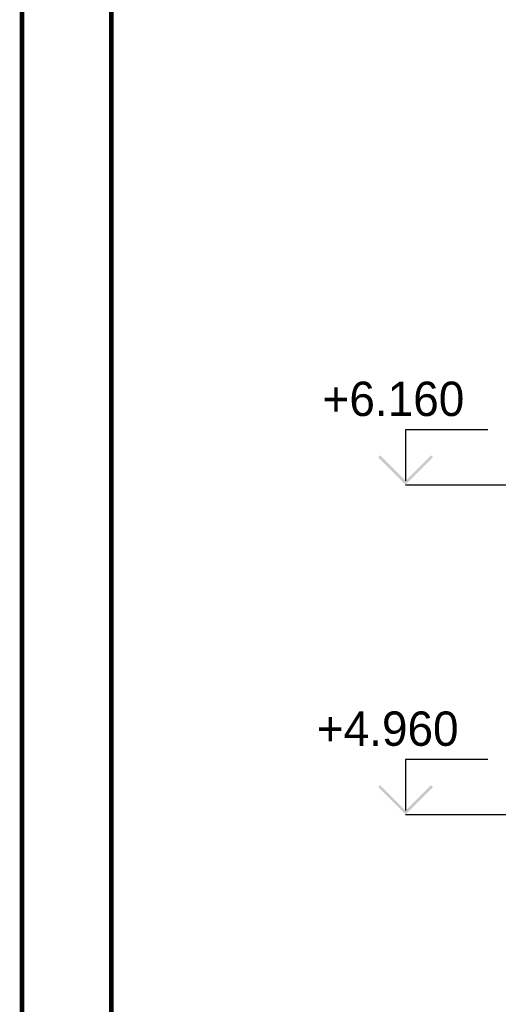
# Paper-space layout 'Layout1' of a CAD drawing. Extents: x -2 to 1033, y -36 to 596.
# Tile 3 of 182: x 0 to 35, y 139 to 211. Entities that reach past the tile are written whole.
import ezdxf
from ezdxf.enums import TextEntityAlignment as Align

# ---------------------------------------------------------------- set-up
doc = ezdxf.new("R2010")
doc.units = 0
doc.layers.get('DEFPOINTS').update_dxf_attribs({"color": 132, "linetype": 'CONTINUOUS'})
doc.layers.add('AS_INS_ON', color=7, linetype='CONTINUOUS')
doc.layers.add('RAMECEK_HP', color=251, linetype='CONTINUOUS')
doc.styles.add('ROMANS', font='romans.shx', dxfattribs={"width": 0.8})

# ---------------------------------------------------------------- blocks, each defined once
blk = doc.blocks.new('*U6')
at = {"layer": 'RAMECEK_HP', "lineweight": 35, "const_width": 0.35}
for points in [[(0, 594), (0, 0), (841, 0), (841, 594)], [(6.5, 587.5), (6.5, 6.5), (834.5, 6.5), (834.5, 587.5)]]:
    blk.add_lwpolyline(points, close=True, dxfattribs=at)
at = {"layer": 'DEFPOINTS', "style": 'ROMANS', "width": 0.8}
blk.add_attdef('TISK', text='', height=10, dxfattribs=at).set_placement((841, -33), align=Align.RIGHT)

psp = doc.layouts.get("Layout1")

# ---------------------------------------------------------------- hatches: boundary and pattern name
at = {"layer": 'AS_INS_ON'}
for points in [[(26.0558, 178.8711), (25.9144, 178.7296), (27.9144, 176.7296), (29.9144, 178.7296), (29.773, 178.8711), (27.9144, 177.0125)], [(26.0558, 154.871), (25.9144, 154.7296), (27.9144, 152.7296), (29.9144, 154.7296), (29.773, 154.871), (27.9144, 153.0125)]]:
    psp.add_hatch(color=3, dxfattribs=at).paths.add_polyline_path(points)

# ---------------------------------------------------------------- linework, layer by layer
at = {"layer": 'AS_INS_ON', "color": 3}
for p, q in [((33.9144, 180.7296, -21293.9), (27.9144, 180.7296, -21293.9)), ((27.9144, 180.7296, -21293.9), (27.9144, 177.0125, -21293.9)), ((27.9144, 176.7296), (64.3352, 176.7296)), ((33.9144, 156.7296, -21313.83), (27.9144, 156.7296, -21313.83)), ((27.9144, 156.7296, -21313.83), (27.9144, 153.0125, -21313.83)), ((27.9144, 152.7296), (64.3352, 152.7296))]:
    psp.add_line(p, q, dxfattribs=at)

# ---------------------------------------------------------------- block references
at = {"layer": 'RAMECEK_HP'}
psp.add_blockref('*U6', (0, 0), dxfattribs=at)

# ---------------------------------------------------------------- texts
at = {"layer": 'AS_INS_ON', "color": 3}
for s, p in [('+6.160', (21.8724, 181.7296)), ('+4.960', (21.4558, 157.7296))]:
    psp.add_text(s, height=2.5, dxfattribs=at).set_placement(p)

doc.saveas('drawing.dxf')
